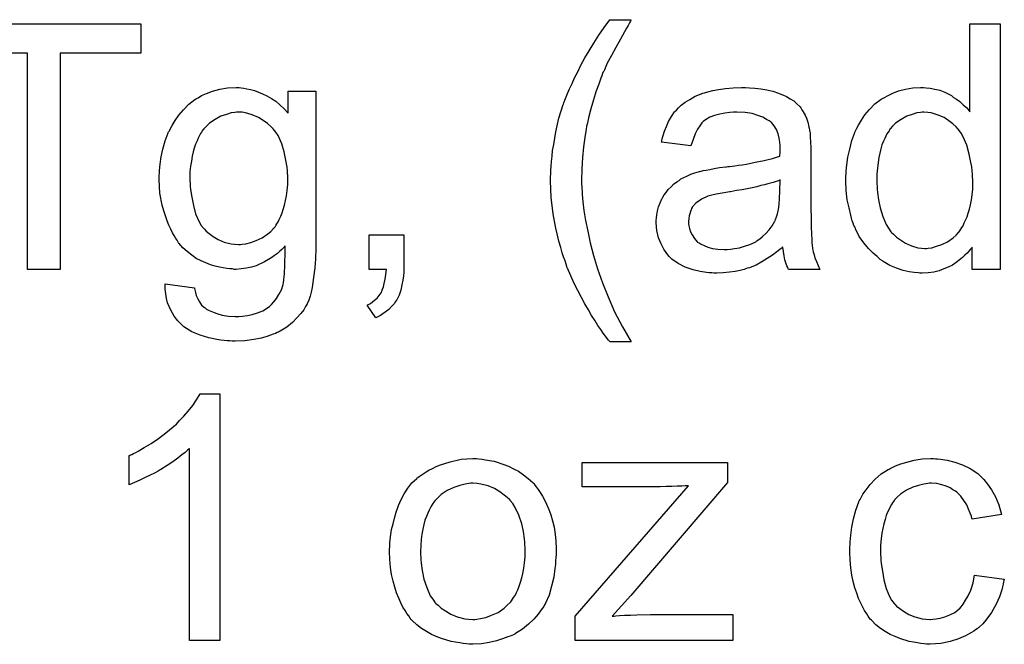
# Model space of a CAD drawing. Extents: x -1.6 to 9, y -2.8 to 5.2.
# Tile 170 of 197: x 5.937 to 6.258, y 3.486 to 3.689. Entities that reach past the tile are written whole.
import ezdxf

# ---------------------------------------------------------------- set-up
doc = ezdxf.new("R2010")
doc.units = 0
doc.layers.add('dfn6-15-57-c_document', color=1, linetype='CONTINUOUS')

msp = doc.modelspace()

# ---------------------------------------------------------------- linework, layer by layer
at = {"layer": 'dfn6-15-57-c_document', "color": 1}
for points in [[(6.136083, 3.689311), (6.135967, 3.688963), (6.13562, 3.688385), (6.135157, 3.687575), (6.134579, 3.686649), (6.134, 3.685492), (6.132612, 3.683063), (6.131108, 3.680402), (6.12972, 3.67774), (6.128331, 3.675195), (6.127868, 3.674154), (6.127405, 3.673113), (6.127405, 3.672997), (6.12729, 3.672765), (6.127058, 3.672418), (6.126827, 3.67184), (6.126596, 3.671146), (6.126248, 3.670336), (6.125901, 3.66941), (6.125554, 3.668369), (6.124629, 3.665939), (6.123819, 3.663278), (6.123009, 3.660385), (6.122199, 3.657377), (6.122199, 3.657262), (6.122083, 3.656914), (6.121968, 3.656336), (6.121852, 3.655642), (6.12162, 3.654716), (6.121505, 3.653559), (6.121273, 3.652402), (6.121042, 3.651014), (6.120811, 3.64951), (6.120579, 3.64789), (6.120232, 3.644419), (6.120001, 3.640716), (6.119885, 3.636898), (6.119885, 3.636783), (6.119885, 3.636551), (6.119885, 3.636204), (6.119885, 3.635741), (6.120001, 3.635047), (6.120001, 3.634353), (6.120116, 3.633427), (6.120116, 3.632386), (6.120348, 3.629956), (6.120695, 3.62718), (6.121273, 3.62394), (6.121968, 3.620469), (6.122778, 3.616651), (6.123819, 3.612486), (6.125207, 3.608089), (6.126827, 3.603577), (6.128678, 3.598949), (6.130761, 3.594089), (6.133306, 3.58923), (6.136199, 3.584371), (6.129141, 3.584371), (6.129025, 3.584486), (6.128794, 3.584833), (6.128331, 3.585412), (6.127753, 3.586222), (6.127058, 3.587147), (6.126248, 3.588304), (6.125323, 3.589693), (6.124397, 3.591197), (6.12324, 3.592932), (6.122199, 3.594784), (6.121042, 3.596751), (6.119885, 3.598833), (6.118728, 3.601031), (6.117571, 3.603345), (6.115373, 3.60832), (6.115257, 3.608436), (6.115141, 3.608899), (6.11491, 3.609709), (6.114563, 3.61075), (6.1141, 3.612023), (6.113637, 3.613411), (6.113174, 3.615147), (6.112596, 3.617114), (6.112133, 3.619081), (6.111555, 3.621395), (6.111092, 3.623709), (6.110745, 3.626138), (6.110051, 3.631461), (6.109935, 3.634122), (6.109819, 3.636898), (6.109819, 3.637014), (6.109819, 3.637477), (6.109819, 3.638171), (6.109935, 3.639097), (6.109935, 3.640254), (6.110051, 3.641642), (6.110166, 3.643146), (6.110398, 3.644882), (6.110513, 3.646733), (6.11086, 3.6487), (6.111555, 3.652865), (6.112596, 3.657262), (6.113984, 3.661774), (6.1141, 3.66189), (6.114216, 3.662352), (6.114447, 3.663162), (6.11491, 3.664204), (6.115373, 3.665361), (6.116067, 3.666865), (6.116877, 3.6686), (6.117687, 3.670451), (6.118728, 3.672418), (6.119769, 3.674617), (6.121042, 3.676931), (6.12243, 3.679245), (6.123935, 3.68179), (6.125554, 3.684335), (6.12729, 3.686881), (6.129141, 3.689426), (6.136199, 3.689426), (6.136083, 3.689311)], [(5.976186, 3.67855), (5.949806, 3.67855), (5.949806, 3.607973), (5.939162, 3.607973), (5.939162, 3.67855), (5.912782, 3.67855), (5.912782, 3.688038), (5.976186, 3.688038), (5.976186, 3.67855)], [(6.256527, 3.607973), (6.247386, 3.607973), (6.247386, 3.615262), (6.247271, 3.615147), (6.247155, 3.614915), (6.246808, 3.614453), (6.246345, 3.613874), (6.245767, 3.613296), (6.245072, 3.612601), (6.244262, 3.611791), (6.243221, 3.610982), (6.24218, 3.610172), (6.241023, 3.609362), (6.239635, 3.608668), (6.23813, 3.608089), (6.236626, 3.607511), (6.234891, 3.607048), (6.23304, 3.606816), (6.231073, 3.606701), (6.230378, 3.606701), (6.229916, 3.606816), (6.228527, 3.606932), (6.226908, 3.607164), (6.224941, 3.607626), (6.222742, 3.60832), (6.220544, 3.609246), (6.218346, 3.610519), (6.21823, 3.610519), (6.218114, 3.61075), (6.21742, 3.611213), (6.216379, 3.612139), (6.215106, 3.613296), (6.213602, 3.6148), (6.212098, 3.616651), (6.210594, 3.618733), (6.209321, 3.621163), (6.209321, 3.621279), (6.209205, 3.62151), (6.20909, 3.621857), (6.208858, 3.62232), (6.208627, 3.623014), (6.20828, 3.623824), (6.208048, 3.624634), (6.207817, 3.625675), (6.207239, 3.62799), (6.20666, 3.630651), (6.206313, 3.633659), (6.206197, 3.636898), (6.206197, 3.637014), (6.206197, 3.637245), (6.206197, 3.637708), (6.206197, 3.638403), (6.206313, 3.639097), (6.206313, 3.640022), (6.206544, 3.642105), (6.206891, 3.644535), (6.20747, 3.647196), (6.208164, 3.649972), (6.20909, 3.652634), (6.20909, 3.652749), (6.209205, 3.652981), (6.209437, 3.653328), (6.209668, 3.653791), (6.210362, 3.655063), (6.211288, 3.656683), (6.212445, 3.658419), (6.213949, 3.660154), (6.215685, 3.662005), (6.217767, 3.663509), (6.217883, 3.663509), (6.217999, 3.663625), (6.218346, 3.663856), (6.218809, 3.664088), (6.219966, 3.664666), (6.221585, 3.665476), (6.223436, 3.666171), (6.225635, 3.666749), (6.228065, 3.667212), (6.23061, 3.667327), (6.231535, 3.667327), (6.232461, 3.667212), (6.233734, 3.667096), (6.235238, 3.666749), (6.236858, 3.666402), (6.238477, 3.665823), (6.239982, 3.665014), (6.240213, 3.664898), (6.240676, 3.664666), (6.24137, 3.664088), (6.242296, 3.663509), (6.243453, 3.6627), (6.244494, 3.661658), (6.245651, 3.660617), (6.246692, 3.659344), (6.246692, 3.688038), (6.256527, 3.688038), (6.256527, 3.607973)], [(6.008929, 3.667212), (6.009739, 3.667096), (6.01078, 3.666865), (6.011937, 3.666633), (6.01321, 3.666286), (6.014482, 3.665823), (6.015871, 3.665245), (6.017259, 3.664551), (6.018763, 3.663741), (6.020152, 3.662815), (6.02154, 3.661658), (6.022928, 3.660385), (6.024201, 3.658881), (6.024201, 3.666055), (6.033226, 3.666055), (6.033226, 3.615841), (6.033226, 3.615725), (6.033226, 3.615262), (6.033226, 3.614568), (6.033226, 3.613643), (6.03311, 3.612601), (6.03311, 3.611329), (6.032994, 3.60994), (6.032879, 3.608436), (6.032532, 3.605312), (6.032069, 3.602073), (6.031722, 3.600568), (6.031374, 3.59918), (6.030912, 3.597907), (6.030449, 3.59675), (6.030449, 3.596635), (6.030333, 3.596519), (6.02987, 3.595825), (6.029292, 3.594784), (6.028366, 3.593511), (6.027094, 3.592122), (6.02559, 3.590618), (6.023738, 3.589114), (6.021656, 3.587841), (6.02154, 3.587841), (6.021424, 3.587726), (6.021077, 3.587494), (6.020614, 3.587379), (6.020036, 3.587032), (6.019342, 3.5868), (6.017606, 3.586222), (6.015524, 3.585528), (6.012978, 3.585065), (6.010086, 3.584602), (6.006962, 3.584486), (6.005921, 3.584486), (6.005226, 3.584602), (6.004301, 3.584602), (6.003375, 3.584718), (6.002218, 3.584833), (6.000945, 3.585065), (5.998284, 3.585643), (5.995507, 3.586453), (5.992731, 3.58761), (5.990185, 3.58923), (5.99007, 3.589346), (5.989954, 3.589461), (5.989144, 3.590155), (5.988218, 3.591197), (5.987061, 3.592701), (5.985904, 3.594668), (5.984863, 3.597097), (5.984516, 3.598486), (5.984285, 3.59999), (5.984053, 3.601494), (5.984053, 3.60323), (5.993656, 3.601957), (5.993656, 3.601726), (5.993772, 3.601263), (5.994003, 3.600453), (5.994235, 3.599412), (5.994698, 3.59837), (5.995276, 3.597329), (5.99597, 3.596288), (5.996896, 3.595478), (5.997127, 3.595362), (5.99759, 3.595015), (5.9984, 3.594552), (5.999557, 3.594089), (6.000945, 3.593511), (6.002681, 3.593048), (6.004764, 3.592701), (6.006962, 3.592585), (6.008119, 3.592585), (6.009276, 3.592701), (6.010896, 3.592932), (6.012515, 3.593279), (6.014251, 3.593742), (6.015986, 3.594436), (6.01749, 3.595362), (6.017606, 3.595478), (6.018069, 3.595825), (6.018763, 3.596519), (6.019573, 3.597329), (6.020383, 3.598486), (6.021193, 3.599759), (6.022003, 3.601263), (6.022581, 3.602998), (6.022581, 3.603114), (6.022697, 3.603577), (6.022813, 3.604502), (6.022928, 3.605659), (6.023044, 3.606469), (6.023044, 3.607395), (6.02316, 3.608436), (6.02316, 3.609593), (6.02316, 3.610866), (6.023275, 3.61237), (6.023275, 3.613874), (6.023275, 3.61561), (6.02316, 3.615494), (6.022928, 3.615262), (6.022581, 3.614915), (6.022118, 3.614452), (6.02154, 3.613874), (6.02073, 3.61318), (6.019805, 3.612486), (6.018879, 3.611791), (6.016449, 3.610403), (6.013788, 3.60913), (6.012284, 3.608668), (6.010664, 3.60832), (6.008929, 3.608089), (6.007193, 3.607973), (6.006615, 3.607973), (6.006036, 3.608089), (6.005226, 3.608089), (6.004185, 3.608205), (6.003028, 3.608436), (6.001755, 3.608668), (6.000367, 3.609015), (5.998863, 3.609477), (5.997359, 3.610056), (5.995855, 3.61075), (5.994235, 3.61156), (5.992731, 3.612601), (5.991227, 3.613758), (5.989838, 3.615031), (5.988565, 3.616535), (5.98845, 3.616651), (5.988334, 3.616882), (5.987987, 3.617461), (5.987524, 3.618039), (5.987061, 3.618965), (5.986483, 3.61989), (5.985904, 3.621047), (5.985326, 3.622436), (5.984747, 3.623824), (5.984169, 3.625444), (5.98359, 3.627064), (5.983128, 3.628915), (5.982318, 3.632849), (5.982202, 3.635047), (5.982086, 3.637245), (5.982086, 3.637361), (5.982086, 3.637593), (5.982086, 3.638055), (5.982086, 3.638634), (5.982202, 3.639444), (5.982202, 3.640254), (5.982433, 3.642336), (5.98278, 3.64465), (5.983359, 3.647196), (5.984053, 3.649857), (5.985095, 3.652518), (5.985095, 3.652633), (5.98521, 3.652865), (5.985442, 3.653212), (5.985673, 3.653675), (5.986367, 3.654948), (5.987293, 3.656567), (5.988565, 3.658303), (5.99007, 3.660038), (5.991805, 3.66189), (5.993772, 3.663394), (5.993888, 3.663394), (5.994003, 3.663509), (5.99435, 3.663741), (5.994813, 3.663972), (5.99597, 3.664666), (5.99759, 3.66536), (5.999557, 3.666055), (6.001871, 3.666749), (6.004416, 3.667212), (6.007193, 3.667327), (6.008234, 3.667327), (6.008929, 3.667212)], [(6.174727, 3.667212), (6.176462, 3.667096), (6.178429, 3.666865), (6.180396, 3.666518), (6.182363, 3.666055), (6.184214, 3.665476), (6.184446, 3.665361), (6.185024, 3.665129), (6.185834, 3.664782), (6.186875, 3.664319), (6.188032, 3.663625), (6.189189, 3.662931), (6.190231, 3.662005), (6.191156, 3.66108), (6.191272, 3.660964), (6.191503, 3.660617), (6.19185, 3.660038), (6.192313, 3.659344), (6.192892, 3.658303), (6.193355, 3.657262), (6.193817, 3.655989), (6.194164, 3.654485), (6.194164, 3.654369), (6.19428, 3.654022), (6.194396, 3.653328), (6.194511, 3.652402), (6.194511, 3.65113), (6.194627, 3.649625), (6.194743, 3.647659), (6.194743, 3.64546), (6.194743, 3.63227), (6.194743, 3.632155), (6.194743, 3.631692), (6.194743, 3.630998), (6.194743, 3.630072), (6.194743, 3.629031), (6.194743, 3.627758), (6.194859, 3.624981), (6.194859, 3.622089), (6.194974, 3.619196), (6.19509, 3.617924), (6.19509, 3.616767), (6.195206, 3.615725), (6.195321, 3.614915), (6.195321, 3.6148), (6.195437, 3.614337), (6.195553, 3.613643), (6.1959, 3.612717), (6.196131, 3.611676), (6.196594, 3.610519), (6.197173, 3.609246), (6.197751, 3.607973), (6.187454, 3.607973), (6.187338, 3.608089), (6.187222, 3.608552), (6.186991, 3.60913), (6.186644, 3.610056), (6.186297, 3.611097), (6.186065, 3.61237), (6.185834, 3.613758), (6.185603, 3.615262), (6.185487, 3.615262), (6.185371, 3.615031), (6.184677, 3.614453), (6.183636, 3.613643), (6.182247, 3.612601), (6.180512, 3.61156), (6.178776, 3.610403), (6.176925, 3.609362), (6.174958, 3.608552), (6.174727, 3.608436), (6.174033, 3.60832), (6.172991, 3.607973), (6.171719, 3.607626), (6.170099, 3.607279), (6.168248, 3.607048), (6.166165, 3.606816), (6.164082, 3.606701), (6.163157, 3.606701), (6.162463, 3.606816), (6.161653, 3.606816), (6.160727, 3.606932), (6.158645, 3.607279), (6.156331, 3.607858), (6.153785, 3.608668), (6.151471, 3.609825), (6.149389, 3.611329), (6.149157, 3.61156), (6.148579, 3.612139), (6.147769, 3.61318), (6.146843, 3.614568), (6.145917, 3.616304), (6.145108, 3.618271), (6.144529, 3.6207), (6.144413, 3.621857), (6.144298, 3.623246), (6.144298, 3.623477), (6.144298, 3.62394), (6.144413, 3.62475), (6.144529, 3.625791), (6.144761, 3.627064), (6.145108, 3.628337), (6.14557, 3.629725), (6.146149, 3.630998), (6.146265, 3.631113), (6.146496, 3.631576), (6.146959, 3.63227), (6.147537, 3.63308), (6.148231, 3.634006), (6.149157, 3.634932), (6.150083, 3.635857), (6.15124, 3.636667), (6.151355, 3.636783), (6.151818, 3.637014), (6.152397, 3.637477), (6.153322, 3.63794), (6.154364, 3.638403), (6.155636, 3.638981), (6.156909, 3.639444), (6.158413, 3.639907), (6.158529, 3.639907), (6.158992, 3.640022), (6.159686, 3.640254), (6.160611, 3.640369), (6.161768, 3.640601), (6.163273, 3.640832), (6.165008, 3.641179), (6.167091, 3.641411), (6.167206, 3.641411), (6.167669, 3.641526), (6.168248, 3.641526), (6.169057, 3.641642), (6.169983, 3.641758), (6.17114, 3.641989), (6.172413, 3.642105), (6.173801, 3.642336), (6.176578, 3.642915), (6.179586, 3.643493), (6.182247, 3.644188), (6.18352, 3.644535), (6.184677, 3.644882), (6.184677, 3.644997), (6.184677, 3.645229), (6.184793, 3.645923), (6.184793, 3.646733), (6.184793, 3.647196), (6.184793, 3.647427), (6.184793, 3.647543), (6.184793, 3.647659), (6.184793, 3.648353), (6.184677, 3.64951), (6.184446, 3.650782), (6.184099, 3.652171), (6.18352, 3.653559), (6.182826, 3.654832), (6.1819, 3.655873), (6.181784, 3.655989), (6.181206, 3.656452), (6.18028, 3.656914), (6.179123, 3.657609), (6.177504, 3.658187), (6.175652, 3.658766), (6.173338, 3.659113), (6.170677, 3.659229), (6.16952, 3.659229), (6.168363, 3.659113), (6.166743, 3.658881), (6.165124, 3.65865), (6.163388, 3.658187), (6.161768, 3.657609), (6.16038, 3.656799), (6.160264, 3.656683), (6.159801, 3.656336), (6.159223, 3.655758), (6.158529, 3.654832), (6.157835, 3.653675), (6.157025, 3.652171), (6.156331, 3.65032), (6.155636, 3.648237), (6.146033, 3.64951), (6.146033, 3.649625), (6.146149, 3.649741), (6.146149, 3.650088), (6.146265, 3.650551), (6.146612, 3.651592), (6.147074, 3.653096), (6.147653, 3.654601), (6.148347, 3.65622), (6.149273, 3.65784), (6.150314, 3.659344), (6.15043, 3.65946), (6.150893, 3.659923), (6.151587, 3.660617), (6.152512, 3.661543), (6.153785, 3.662468), (6.155289, 3.663394), (6.157025, 3.664435), (6.158992, 3.665245), (6.159107, 3.665245), (6.159223, 3.665361), (6.15957, 3.665476), (6.160033, 3.665592), (6.16119, 3.665939), (6.16281, 3.666286), (6.164661, 3.666633), (6.166975, 3.66698), (6.169405, 3.667212), (6.172181, 3.667327), (6.173454, 3.667327), (6.174727, 3.667212)], [(6.00916, 3.659228), (6.007309, 3.659228), (6.006846, 3.659113), (6.005573, 3.658997), (6.004069, 3.658534), (6.002218, 3.657956), (6.000367, 3.656914), (5.998516, 3.655642), (5.99759, 3.654716), (5.996664, 3.653791), (5.996664, 3.653675), (5.996433, 3.653559), (5.996202, 3.653212), (5.99597, 3.652749), (5.995623, 3.652286), (5.995276, 3.651592), (5.994813, 3.650782), (5.994466, 3.649857), (5.994003, 3.648815), (5.993541, 3.647543), (5.993194, 3.64627), (5.992846, 3.644882), (5.992615, 3.643262), (5.992384, 3.641642), (5.992152, 3.639907), (5.992152, 3.63794), (5.992152, 3.637824), (5.992152, 3.637477), (5.992152, 3.636898), (5.992268, 3.636088), (5.992268, 3.635163), (5.992384, 3.634006), (5.992731, 3.631576), (5.993309, 3.628799), (5.994003, 3.626138), (5.99516, 3.623477), (5.995855, 3.62232), (5.996664, 3.621279), (5.996896, 3.621047), (5.997474, 3.620469), (5.9984, 3.619659), (5.999788, 3.618733), (6.001408, 3.617692), (6.003375, 3.616882), (6.005573, 3.616304), (6.00673, 3.616188), (6.008003, 3.616072), (6.008697, 3.616072), (6.00916, 3.616188), (6.010433, 3.616304), (6.012053, 3.616767), (6.013788, 3.617345), (6.015755, 3.618271), (6.017606, 3.619543), (6.018532, 3.620353), (6.019457, 3.621279), (6.019457, 3.621394), (6.019689, 3.62151), (6.01992, 3.621857), (6.020152, 3.62232), (6.020499, 3.622783), (6.020962, 3.623477), (6.021309, 3.624287), (6.021771, 3.625328), (6.022234, 3.62637), (6.022581, 3.627527), (6.023044, 3.628915), (6.023391, 3.630419), (6.023623, 3.631923), (6.023854, 3.633659), (6.024085, 3.635626), (6.024085, 3.637593), (6.024085, 3.637708), (6.024085, 3.638055), (6.024085, 3.638634), (6.02397, 3.639328), (6.02397, 3.640254), (6.023854, 3.641295), (6.023507, 3.643609), (6.022928, 3.64627), (6.022118, 3.648931), (6.020962, 3.651592), (6.020152, 3.652749), (6.019342, 3.653791), (6.019342, 3.653906), (6.01911, 3.654022), (6.018532, 3.6546), (6.01749, 3.655526), (6.016102, 3.656567), (6.014482, 3.657493), (6.012515, 3.658419), (6.010317, 3.658997), (6.00916, 3.659228)], [(6.231651, 3.659229), (6.231073, 3.659229), (6.23061, 3.659113), (6.229337, 3.658997), (6.227833, 3.658534), (6.226098, 3.657956), (6.224246, 3.656914), (6.222395, 3.655642), (6.22147, 3.654716), (6.22066, 3.653791), (6.22066, 3.653675), (6.220428, 3.653559), (6.220313, 3.653212), (6.219966, 3.652749), (6.219618, 3.652171), (6.219271, 3.651477), (6.218924, 3.650667), (6.218461, 3.649741), (6.217999, 3.648584), (6.217651, 3.647311), (6.217304, 3.645923), (6.216957, 3.644419), (6.216726, 3.642799), (6.216494, 3.640948), (6.216263, 3.638981), (6.216263, 3.636898), (6.216263, 3.636783), (6.216263, 3.636436), (6.216263, 3.635857), (6.216379, 3.635047), (6.216379, 3.634122), (6.216494, 3.63308), (6.216842, 3.630651), (6.21742, 3.62799), (6.21823, 3.625213), (6.219387, 3.622552), (6.220081, 3.621395), (6.220891, 3.620238), (6.221007, 3.620238), (6.221123, 3.620006), (6.221701, 3.619428), (6.222742, 3.618502), (6.224015, 3.617577), (6.225635, 3.616535), (6.227602, 3.61561), (6.229684, 3.615031), (6.230841, 3.614915), (6.231998, 3.6148), (6.232577, 3.6148), (6.23304, 3.614915), (6.234312, 3.615031), (6.235816, 3.615494), (6.237552, 3.616072), (6.239403, 3.616998), (6.241254, 3.618271), (6.24218, 3.619081), (6.24299, 3.620006), (6.24299, 3.620122), (6.243221, 3.620238), (6.243453, 3.620585), (6.243684, 3.621048), (6.244031, 3.621626), (6.244494, 3.622204), (6.244841, 3.62313), (6.245304, 3.624056), (6.245767, 3.625097), (6.246114, 3.626254), (6.246577, 3.627642), (6.246924, 3.629031), (6.247155, 3.630651), (6.247386, 3.63227), (6.247618, 3.634122), (6.247618, 3.636088), (6.247618, 3.636204), (6.247618, 3.636667), (6.247618, 3.637245), (6.247502, 3.638055), (6.247502, 3.638981), (6.247386, 3.640138), (6.247271, 3.641411), (6.247039, 3.642799), (6.246461, 3.645576), (6.245651, 3.648468), (6.244494, 3.651245), (6.2438, 3.652402), (6.24299, 3.653559), (6.24299, 3.653675), (6.242758, 3.653791), (6.24218, 3.654485), (6.241139, 3.65541), (6.239866, 3.656452), (6.238246, 3.657493), (6.236279, 3.658303), (6.234081, 3.658997), (6.232924, 3.659113), (6.231651, 3.659229)], [(6.184793, 3.63713), (6.184677, 3.63713), (6.184561, 3.637014), (6.184214, 3.636898), (6.183751, 3.636783), (6.183173, 3.636551), (6.182479, 3.63632), (6.181669, 3.636088), (6.180743, 3.635857), (6.179702, 3.63551), (6.178429, 3.635279), (6.177157, 3.634932), (6.175652, 3.634584), (6.174033, 3.634237), (6.172413, 3.63389), (6.170562, 3.633659), (6.168595, 3.633312), (6.168363, 3.633312), (6.167669, 3.633196), (6.166512, 3.632965), (6.165239, 3.632733), (6.163851, 3.632502), (6.162463, 3.632155), (6.16119, 3.631808), (6.160033, 3.631345), (6.159917, 3.631345), (6.15957, 3.631113), (6.159107, 3.630882), (6.158645, 3.630535), (6.157256, 3.629609), (6.156099, 3.628221), (6.156099, 3.628105), (6.155868, 3.627874), (6.155752, 3.627411), (6.155521, 3.626832), (6.155289, 3.626138), (6.155058, 3.625444), (6.154942, 3.624519), (6.154826, 3.623593), (6.154826, 3.623477), (6.154826, 3.622899), (6.154942, 3.622204), (6.155173, 3.621279), (6.155521, 3.620238), (6.156099, 3.619196), (6.156793, 3.618039), (6.157719, 3.616998), (6.157835, 3.616882), (6.158297, 3.616651), (6.158992, 3.616188), (6.159917, 3.615725), (6.16119, 3.615262), (6.162694, 3.6148), (6.16443, 3.614568), (6.166512, 3.614453), (6.167438, 3.614453), (6.168595, 3.614568), (6.169867, 3.6148), (6.171487, 3.615031), (6.173107, 3.615494), (6.174842, 3.616072), (6.176578, 3.616882), (6.176809, 3.616998), (6.177272, 3.617345), (6.178082, 3.617924), (6.179008, 3.618733), (6.180049, 3.619659), (6.181206, 3.620816), (6.182132, 3.622204), (6.183057, 3.623709), (6.183173, 3.623824), (6.183289, 3.624287), (6.18352, 3.625097), (6.183867, 3.626138), (6.184214, 3.627527), (6.184446, 3.629146), (6.184561, 3.631113), (6.184677, 3.633427), (6.184793, 3.63713)], [(6.061919, 3.607973), (6.061919, 3.607858), (6.061919, 3.607742), (6.061919, 3.607395), (6.061919, 3.606932), (6.061804, 3.605891), (6.061688, 3.604387), (6.061341, 3.602883), (6.060994, 3.601147), (6.060415, 3.599527), (6.059721, 3.598023), (6.059605, 3.597907), (6.059258, 3.597445), (6.058795, 3.596751), (6.057985, 3.595825), (6.05706, 3.594899), (6.055903, 3.593974), (6.054399, 3.592932), (6.052779, 3.592122), (6.050002, 3.596288), (6.050118, 3.596403), (6.050465, 3.596519), (6.051043, 3.596866), (6.051738, 3.597329), (6.052432, 3.597907), (6.053242, 3.598602), (6.053936, 3.599412), (6.054515, 3.600337), (6.05463, 3.600453), (6.054746, 3.6008), (6.054977, 3.601494), (6.055324, 3.602304), (6.055556, 3.603345), (6.055903, 3.604734), (6.056134, 3.606238), (6.05625, 3.607973), (6.050696, 3.607973), (6.050696, 3.619196), (6.061919, 3.619196), (6.061919, 3.607973)], [(6.001871, 3.486905), (5.992037, 3.486905), (5.992037, 3.549499), (5.991921, 3.549383), (5.991342, 3.54892), (5.990648, 3.548226), (5.989491, 3.547416), (5.988218, 3.546375), (5.986599, 3.545218), (5.984747, 3.543945), (5.982665, 3.542672), (5.982549, 3.542672), (5.982433, 3.542557), (5.981739, 3.542094), (5.980582, 3.541515), (5.979194, 3.540821), (5.977574, 3.540011), (5.975838, 3.539201), (5.974103, 3.538391), (5.972368, 3.537697), (5.972368, 3.547184), (5.972483, 3.547184), (5.972715, 3.547416), (5.973177, 3.547532), (5.973756, 3.547879), (5.97445, 3.548226), (5.97526, 3.548689), (5.977227, 3.549846), (5.979541, 3.551118), (5.981855, 3.552738), (5.984285, 3.554589), (5.986714, 3.556556), (5.98683, 3.556672), (5.986946, 3.556788), (5.987293, 3.557135), (5.987756, 3.557482), (5.988797, 3.558639), (5.990185, 3.560027), (5.991574, 3.561647), (5.993078, 3.563498), (5.99435, 3.565349), (5.995507, 3.567316), (6.001871, 3.567316), (6.001871, 3.486905)], [(6.086448, 3.546143), (6.087489, 3.546028), (6.088646, 3.545796), (6.089919, 3.545565), (6.091423, 3.545333), (6.094547, 3.544292), (6.096167, 3.543714), (6.097786, 3.542904), (6.099406, 3.542094), (6.101026, 3.540937), (6.10253, 3.53978), (6.104034, 3.538391), (6.10415, 3.538276), (6.104381, 3.538044), (6.104728, 3.537581), (6.105191, 3.537003), (6.10577, 3.536193), (6.106464, 3.535152), (6.107158, 3.533995), (6.107852, 3.532722), (6.108546, 3.531334), (6.109241, 3.529598), (6.109935, 3.527863), (6.110513, 3.525896), (6.110976, 3.523813), (6.111323, 3.521615), (6.111555, 3.519301), (6.11167, 3.516756), (6.11167, 3.51664), (6.11167, 3.516293), (6.11167, 3.515714), (6.11167, 3.514904), (6.111555, 3.513979), (6.111439, 3.512822), (6.111439, 3.511665), (6.111208, 3.510392), (6.11086, 3.507499), (6.110166, 3.504607), (6.109356, 3.501715), (6.108199, 3.499053), (6.108199, 3.498938), (6.108084, 3.498822), (6.107852, 3.498475), (6.107621, 3.498012), (6.106811, 3.496855), (6.10577, 3.495467), (6.104381, 3.493847), (6.102646, 3.492227), (6.100679, 3.490607), (6.098365, 3.489103), (6.098249, 3.489103), (6.098133, 3.488988), (6.097786, 3.488756), (6.097208, 3.488525), (6.096629, 3.488293), (6.095935, 3.488062), (6.0942, 3.487368), (6.092233, 3.486789), (6.089803, 3.486211), (6.087258, 3.485748), (6.084481, 3.485632), (6.083324, 3.485632), (6.082398, 3.485748), (6.081357, 3.485864), (6.0802, 3.486095), (6.078811, 3.486326), (6.077423, 3.486558), (6.074299, 3.487483), (6.072564, 3.488178), (6.070944, 3.488872), (6.069324, 3.489797), (6.067704, 3.490839), (6.0662, 3.491996), (6.064696, 3.493384), (6.06458, 3.4935), (6.064349, 3.493731), (6.064002, 3.494194), (6.063539, 3.494888), (6.062961, 3.495698), (6.062382, 3.496624), (6.061688, 3.497781), (6.060994, 3.499169), (6.0603, 3.500673), (6.059605, 3.502409), (6.059027, 3.50426), (6.058448, 3.506227), (6.057985, 3.508425), (6.057638, 3.510739), (6.057407, 3.513285), (6.057291, 3.515946), (6.057291, 3.516177), (6.057291, 3.51664), (6.057407, 3.51745), (6.057407, 3.518607), (6.057523, 3.519879), (6.057754, 3.521499), (6.057985, 3.523119), (6.058448, 3.52497), (6.058911, 3.526821), (6.05949, 3.528788), (6.060184, 3.530871), (6.061109, 3.532838), (6.062035, 3.534689), (6.063308, 3.53654), (6.06458, 3.538276), (6.0662, 3.53978), (6.066316, 3.539896), (6.066547, 3.540011), (6.06701, 3.540358), (6.067589, 3.540821), (6.068283, 3.541284), (6.069208, 3.541862), (6.070134, 3.542441), (6.071291, 3.543019), (6.072564, 3.543598), (6.073952, 3.544176), (6.077076, 3.545218), (6.080663, 3.546028), (6.082514, 3.546143), (6.084481, 3.546259), (6.085638, 3.546259), (6.086448, 3.546143)], [(6.167553, 3.538391), (6.136083, 3.501599), (6.129951, 3.494773), (6.130645, 3.494773), (6.131108, 3.494888), (6.132381, 3.495004), (6.134, 3.49512), (6.135967, 3.49512), (6.13805, 3.495235), (6.142447, 3.495351), (6.169289, 3.495351), (6.169289, 3.486905), (6.117918, 3.486905), (6.117918, 3.494773), (6.154826, 3.53735), (6.153785, 3.53735), (6.152628, 3.537234), (6.151124, 3.537234), (6.149389, 3.537119), (6.147537, 3.537119), (6.14557, 3.537003), (6.120116, 3.537003), (6.120116, 3.544986), (6.167553, 3.544986), (6.167553, 3.538391)], [(6.235469, 3.546143), (6.236163, 3.546143), (6.237089, 3.546028), (6.239287, 3.54568), (6.241717, 3.545102), (6.244262, 3.544176), (6.246808, 3.543019), (6.249238, 3.5414), (6.249353, 3.5414), (6.249469, 3.541168), (6.250163, 3.540474), (6.251204, 3.539433), (6.252477, 3.537929), (6.25375, 3.536077), (6.255023, 3.533763), (6.25618, 3.531102), (6.256989, 3.527978), (6.247386, 3.526474), (6.247386, 3.52659), (6.247271, 3.526706), (6.247155, 3.5274), (6.246808, 3.528441), (6.246229, 3.529714), (6.245651, 3.531102), (6.244725, 3.532606), (6.243684, 3.533995), (6.242527, 3.535152), (6.242411, 3.535267), (6.241949, 3.535615), (6.241139, 3.536077), (6.240213, 3.536656), (6.23894, 3.537234), (6.237552, 3.537697), (6.235932, 3.538044), (6.234197, 3.53816), (6.233502, 3.53816), (6.232924, 3.538044), (6.231651, 3.537929), (6.229916, 3.537466), (6.228065, 3.536887), (6.225982, 3.535962), (6.224015, 3.534573), (6.223089, 3.533763), (6.222164, 3.532838), (6.222164, 3.532722), (6.221932, 3.532606), (6.221701, 3.532259), (6.22147, 3.531796), (6.221123, 3.531218), (6.22066, 3.530524), (6.220313, 3.529714), (6.21985, 3.528788), (6.219387, 3.527631), (6.21904, 3.526359), (6.218577, 3.52497), (6.21823, 3.523466), (6.217999, 3.521846), (6.217767, 3.519995), (6.217536, 3.518028), (6.217536, 3.515946), (6.217536, 3.51583), (6.217536, 3.515483), (6.217536, 3.514789), (6.217651, 3.514094), (6.217651, 3.513053), (6.217767, 3.512012), (6.218114, 3.509466), (6.218577, 3.50669), (6.219387, 3.503797), (6.220428, 3.501252), (6.221123, 3.499979), (6.221932, 3.498938), (6.222164, 3.498706), (6.222742, 3.498128), (6.223784, 3.497318), (6.225056, 3.496392), (6.226792, 3.495351), (6.228759, 3.494541), (6.231073, 3.493963), (6.232345, 3.493847), (6.233618, 3.493731), (6.23385, 3.493731), (6.234544, 3.493847), (6.235701, 3.493963), (6.236973, 3.494194), (6.238477, 3.494541), (6.240097, 3.495235), (6.241717, 3.496045), (6.243221, 3.497202), (6.243453, 3.497318), (6.2438, 3.497896), (6.244494, 3.498706), (6.245304, 3.499979), (6.246114, 3.501483), (6.247039, 3.503334), (6.247734, 3.505648), (6.248196, 3.508194), (6.257915, 3.506921), (6.257915, 3.506805), (6.257799, 3.506458), (6.257684, 3.505995), (6.257568, 3.505301), (6.257337, 3.504376), (6.257105, 3.50345), (6.256295, 3.501136), (6.255254, 3.498706), (6.25375, 3.496045), (6.251899, 3.4935), (6.250857, 3.492343), (6.2497, 3.491186), (6.249585, 3.49107), (6.249353, 3.490954), (6.249006, 3.490723), (6.248543, 3.490376), (6.247965, 3.489913), (6.247155, 3.48945), (6.246229, 3.488988), (6.245304, 3.488409), (6.24299, 3.487368), (6.240213, 3.486558), (6.237205, 3.485864), (6.235469, 3.485748), (6.233734, 3.485632), (6.232577, 3.485632), (6.231767, 3.485748), (6.230726, 3.485864), (6.229569, 3.486095), (6.228296, 3.486326), (6.226908, 3.486558), (6.223784, 3.487483), (6.222279, 3.488178), (6.22066, 3.488872), (6.21904, 3.489797), (6.217536, 3.490839), (6.216032, 3.491996), (6.214643, 3.493384), (6.214528, 3.4935), (6.214296, 3.493731), (6.213949, 3.494194), (6.213486, 3.494773), (6.213024, 3.495582), (6.212329, 3.496624), (6.211751, 3.497781), (6.211057, 3.499053), (6.210362, 3.500557), (6.209784, 3.502293), (6.20909, 3.504028), (6.208627, 3.506111), (6.208164, 3.508194), (6.207817, 3.510623), (6.207586, 3.513053), (6.20747, 3.515714), (6.20747, 3.51583), (6.20747, 3.516177), (6.20747, 3.51664), (6.20747, 3.517334), (6.207586, 3.518144), (6.207586, 3.51907), (6.207701, 3.520111), (6.207817, 3.521268), (6.208164, 3.523813), (6.208743, 3.52659), (6.209437, 3.529367), (6.210478, 3.532144), (6.210478, 3.532259), (6.210594, 3.532491), (6.210825, 3.532838), (6.211057, 3.533301), (6.211751, 3.534573), (6.212792, 3.536077), (6.214181, 3.537813), (6.2158, 3.539548), (6.217767, 3.541284), (6.219966, 3.542672), (6.220081, 3.542672), (6.220313, 3.542788), (6.22066, 3.543019), (6.221123, 3.543251), (6.221701, 3.543482), (6.222395, 3.543829), (6.224131, 3.544523), (6.226098, 3.545102), (6.228527, 3.54568), (6.231073, 3.546143), (6.23385, 3.546259), (6.234775, 3.546259), (6.235469, 3.546143)], [(6.084481, 3.53816), (6.083787, 3.53816), (6.083208, 3.538044), (6.081935, 3.537929), (6.0802, 3.537466), (6.078233, 3.536772), (6.07615, 3.535846), (6.074184, 3.534458), (6.073142, 3.533532), (6.072217, 3.532606), (6.072217, 3.532491), (6.071985, 3.532375), (6.071754, 3.532028), (6.071407, 3.531565), (6.07106, 3.530987), (6.070712, 3.530292), (6.07025, 3.529367), (6.069787, 3.528441), (6.069324, 3.527284), (6.068861, 3.526127), (6.068514, 3.524739), (6.068167, 3.523235), (6.06782, 3.521615), (6.067589, 3.519879), (6.067473, 3.517912), (6.067357, 3.515946), (6.067357, 3.51583), (6.067357, 3.515483), (6.067357, 3.514904), (6.067473, 3.514094), (6.067473, 3.513169), (6.067589, 3.512128), (6.067936, 3.509698), (6.068514, 3.506921), (6.06944, 3.504144), (6.070597, 3.501483), (6.071407, 3.500326), (6.072217, 3.499169), (6.072332, 3.499169), (6.072448, 3.498938), (6.073142, 3.498359), (6.074184, 3.497434), (6.075572, 3.496508), (6.077307, 3.495467), (6.07939, 3.494541), (6.08182, 3.493963), (6.083092, 3.493847), (6.084481, 3.493731), (6.085175, 3.493731), (6.085753, 3.493847), (6.087026, 3.494078), (6.088762, 3.494425), (6.090613, 3.49512), (6.092695, 3.496045), (6.094662, 3.497434), (6.095704, 3.498359), (6.096629, 3.499285), (6.096745, 3.499401), (6.096861, 3.499516), (6.097092, 3.499863), (6.097439, 3.500326), (6.097786, 3.500905), (6.098249, 3.501599), (6.098712, 3.502524), (6.099175, 3.50345), (6.099637, 3.504607), (6.099985, 3.50588), (6.100447, 3.507268), (6.100794, 3.508772), (6.101142, 3.510508), (6.101373, 3.512243), (6.101604, 3.51421), (6.101604, 3.516293), (6.101604, 3.516408), (6.101604, 3.516756), (6.101604, 3.517334), (6.101489, 3.518028), (6.101489, 3.518954), (6.101373, 3.519995), (6.101026, 3.522425), (6.100447, 3.52497), (6.099522, 3.527747), (6.098249, 3.530292), (6.097555, 3.531565), (6.096629, 3.532606), (6.096629, 3.532722), (6.096398, 3.532838), (6.095704, 3.533532), (6.094662, 3.534342), (6.093274, 3.535383), (6.091538, 3.536425), (6.089456, 3.53735), (6.087142, 3.537929), (6.085869, 3.538044), (6.084481, 3.53816)]]:
    msp.add_lwpolyline(points, dxfattribs=at)

doc.saveas('drawing.dxf')
